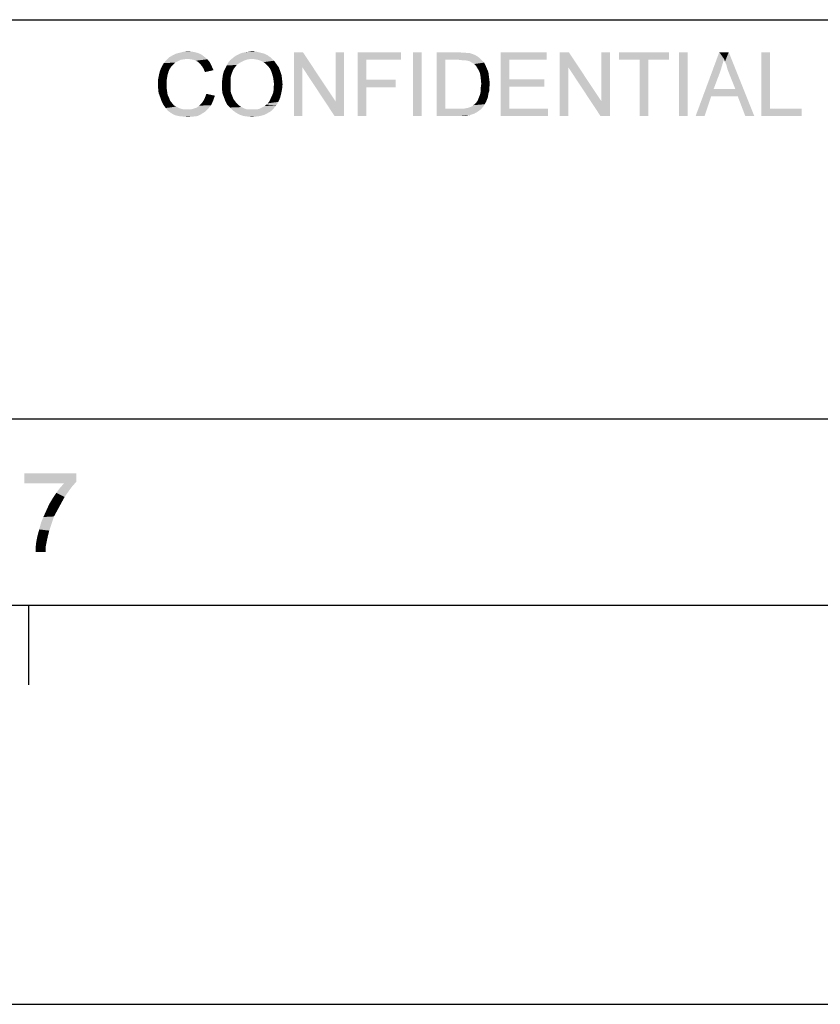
# Model space of a CAD drawing. Extents: x 0 to 841, y 0 to 594.
# Tile 38 of 102: x 678 to 708, y 0 to 37. Entities that reach past the tile are written whole.
import ezdxf

# ---------------------------------------------------------------- set-up
doc = ezdxf.new("R2010")
doc.units = 0
doc.header["$LTSCALE"] = 46.255
doc.header["$MEASUREMENT"] = 0
doc.layers.get('0').update_dxf_attribs({"linetype": 'CONTINUOUS'})

msp = doc.modelspace()

# ---------------------------------------------------------------- linework, layer by layer
at = {"color": 3, "linetype": 'Continuous'}
for p, q in [((601, 37), (814, 37)), ((601, 37), (709, 37)), ((601, 37), (826, 37)), ((601, 22), (814, 22)), ((601, 22), (814, 22)), ((601, 22), (814, 22)), ((15, 15), (826, 15)), ((601, 15), (814, 15)), ((678.544, 15), (678.544, 12))]:
    msp.add_line(p, q, dxfattribs=at)
at = {"color": 4, "linetype": 'Continuous'}
msp.add_line((0, 0), (841, 0), dxfattribs=at)
at = {"color": 1, "linetype": 'Continuous'}
for points in [[(684.51946, 35.52931), (683.71946, 35.47598), (683.82612, 35.58264)], [(684.51946, 35.52931), (684.39501, 35.51153), (683.71946, 35.47598)], [(685.14168, 35.6182), (683.82612, 35.58264), (683.95057, 35.65375)], [(684.51946, 35.52931), (683.82612, 35.58264), (685.14168, 35.6182)], [(685.01723, 35.70709), (683.95057, 35.65375), (684.09279, 35.72486)], [(683.95057, 35.65375), (685.01723, 35.70709), (685.14168, 35.6182)], [(684.87501, 35.76042), (684.09279, 35.72486), (684.23501, 35.76042)], [(684.09279, 35.72486), (684.87501, 35.76042), (685.01723, 35.70709)], [(684.71501, 35.79598), (684.23501, 35.76042), (684.37723, 35.79598)], [(684.23501, 35.76042), (684.71501, 35.79598), (684.87501, 35.76042)], [(684.37723, 35.79598), (684.53723, 35.81375), (684.71501, 35.79598)], [(684.6439, 35.51153), (684.51946, 35.52931), (685.14168, 35.6182)], [(684.6439, 35.51153), (685.14168, 35.6182), (685.26612, 35.51153)], [(686.95501, 35.52931), (686.11946, 35.47598), (686.20834, 35.54709)], [(686.95501, 35.52931), (686.79501, 35.51153), (686.11946, 35.47598)], [(687.66612, 35.56486), (686.20834, 35.54709), (686.29723, 35.6182)], [(686.95501, 35.52931), (686.20834, 35.54709), (687.66612, 35.56486)], [(687.54168, 35.65375), (686.29723, 35.6182), (686.38612, 35.67153)], [(686.29723, 35.6182), (687.54168, 35.65375), (687.66612, 35.56486)], [(687.39946, 35.72486), (686.38612, 35.67153), (686.49279, 35.72486)], [(686.38612, 35.67153), (687.39946, 35.72486), (687.54168, 35.65375)], [(687.25723, 35.76042), (686.49279, 35.72486), (686.59946, 35.76042)], [(686.49279, 35.72486), (687.25723, 35.76042), (687.39946, 35.72486)], [(686.59946, 35.76042), (686.70612, 35.7782), (687.11501, 35.79598)], [(686.59946, 35.76042), (687.11501, 35.79598), (687.25723, 35.76042)], [(687.11501, 35.79598), (686.70612, 35.7782), (686.83057, 35.79598)], [(686.83057, 35.79598), (686.95501, 35.81375), (687.11501, 35.79598)], [(687.06168, 35.51153), (686.95501, 35.52931), (687.66612, 35.56486)], [(687.16834, 35.49375), (687.06168, 35.51153), (687.66612, 35.56486)], [(687.27501, 35.4582), (687.16834, 35.49375), (687.66612, 35.56486)], [(687.27501, 35.4582), (687.66612, 35.56486), (687.77279, 35.4582)], [(688.85723, 35.7782), (688.83946, 35.20931), (688.51946, 33.3782)], [(688.85723, 35.7782), (688.51946, 33.3782), (688.51946, 35.7782)], [(688.83946, 35.20931), (688.85723, 35.7782), (690.0839, 33.92931)], [(690.04834, 33.3782), (690.0839, 33.92931), (690.4039, 35.7782)], [(690.04834, 33.3782), (690.4039, 35.7782), (690.4039, 33.3782)], [(690.4039, 35.7782), (690.0839, 33.92931), (690.0839, 35.7782)], [(690.91946, 35.7782), (692.53723, 35.7782), (691.23946, 35.49375)], [(691.23946, 35.49375), (690.91946, 33.3782), (690.91946, 35.7782)], [(691.23946, 35.49375), (692.53723, 35.7782), (692.53723, 35.49375)], [(693.31946, 35.7782), (692.99946, 33.3782), (692.99946, 35.7782)], [(692.99946, 33.3782), (693.31946, 35.7782), (693.31946, 33.3782)], [(693.88834, 35.7782), (694.70612, 35.7782), (694.20834, 35.49375)], [(694.20834, 35.49375), (693.88834, 33.3782), (693.88834, 35.7782)], [(694.70612, 35.7782), (694.84834, 35.76042), (694.20834, 35.49375)], [(694.95501, 35.76042), (695.06168, 35.74264), (694.20834, 35.49375)], [(694.84834, 35.76042), (694.95501, 35.76042), (694.20834, 35.49375)], [(695.13279, 35.74264), (695.23946, 35.70709), (694.20834, 35.49375)], [(695.06168, 35.74264), (695.13279, 35.74264), (694.20834, 35.49375)], [(695.23946, 35.70709), (695.32834, 35.67153), (694.20834, 35.49375)], [(695.32834, 35.67153), (695.41723, 35.6182), (694.20834, 35.49375)], [(695.41723, 35.6182), (695.48834, 35.56486), (694.20834, 35.49375)], [(694.70612, 35.49375), (694.20834, 35.49375), (695.48834, 35.56486)], [(694.84834, 35.47598), (694.70612, 35.49375), (695.48834, 35.56486)], [(694.95501, 35.47598), (694.84834, 35.47598), (695.48834, 35.56486)], [(694.95501, 35.47598), (695.48834, 35.56486), (695.57723, 35.47598)], [(696.28834, 35.7782), (698.01279, 35.7782), (696.60834, 35.49375)], [(696.60834, 35.49375), (696.28834, 33.3782), (696.28834, 35.7782)], [(696.60834, 35.49375), (698.01279, 35.7782), (698.01279, 35.49375)], [(698.84834, 35.7782), (698.83057, 35.20931), (698.51057, 33.3782)], [(698.84834, 35.7782), (698.51057, 33.3782), (698.51057, 35.7782)], [(698.83057, 35.20931), (698.84834, 35.7782), (700.07501, 33.92931)], [(700.03946, 33.3782), (700.07501, 33.92931), (700.39501, 35.7782)], [(700.03946, 33.3782), (700.39501, 35.7782), (700.39501, 33.3782)], [(700.39501, 35.7782), (700.07501, 33.92931), (700.07501, 35.7782)], [(702.61723, 35.7782), (700.73279, 35.49375), (700.73279, 35.7782)], [(701.51501, 35.49375), (700.73279, 35.49375), (702.61723, 35.7782)], [(701.83501, 35.49375), (701.51501, 35.49375), (702.61723, 35.7782)], [(701.83501, 35.49375), (702.61723, 35.7782), (702.61723, 35.49375)], [(703.31057, 35.7782), (702.99057, 33.3782), (702.99057, 35.7782)], [(702.99057, 33.3782), (703.31057, 35.7782), (703.31057, 33.3782)], [(704.67946, 35.52931), (703.61279, 33.3782), (704.50168, 35.7782)], [(704.67946, 35.52931), (704.60834, 35.28042), (703.61279, 33.3782)], [(704.50168, 35.7782), (704.85723, 35.7782), (704.67946, 35.52931)], [(704.71501, 35.42264), (704.67946, 35.52931), (704.85723, 35.7782)], [(704.76834, 35.2982), (704.71501, 35.42264), (704.85723, 35.7782)], [(704.8039, 35.15598), (704.76834, 35.2982), (704.85723, 35.7782)], [(704.85723, 35.01375), (704.8039, 35.15598), (704.85723, 35.7782)], [(705.10612, 34.39153), (704.85723, 35.01375), (704.85723, 35.7782)], [(705.19501, 34.12486), (705.10612, 34.39153), (704.85723, 35.7782)], [(705.47946, 33.3782), (705.19501, 34.12486), (704.85723, 35.7782)], [(705.47946, 33.3782), (704.85723, 35.7782), (705.81723, 33.3782)], [(706.4039, 35.7782), (706.4039, 33.66264), (706.0839, 33.3782)], [(706.4039, 35.7782), (706.0839, 33.3782), (706.0839, 35.7782)], [(683.91501, 35.24487), (683.8439, 35.1382), (683.48834, 35.08486)], [(683.91501, 35.24487), (683.48834, 35.08486), (683.55946, 35.24487)], [(683.98612, 35.31598), (683.55946, 35.24487), (683.63057, 35.36931)], [(683.55946, 35.24487), (683.98612, 35.31598), (683.91501, 35.24487)], [(684.1639, 35.44042), (683.63057, 35.36931), (683.71946, 35.47598)], [(684.1639, 35.44042), (684.05723, 35.38709), (683.63057, 35.36931)], [(683.63057, 35.36931), (684.05723, 35.38709), (683.98612, 35.31598)], [(684.39501, 35.51153), (684.27057, 35.49375), (683.71946, 35.47598)], [(683.71946, 35.47598), (684.27057, 35.49375), (684.1639, 35.44042)], [(685.26612, 35.51153), (684.75057, 35.49375), (684.6439, 35.51153)], [(684.83946, 35.4582), (684.75057, 35.49375), (685.26612, 35.51153)], [(684.92834, 35.40486), (684.83946, 35.4582), (685.26612, 35.51153)], [(684.92834, 35.40486), (685.26612, 35.51153), (685.35501, 35.40486)], [(685.35501, 35.40486), (684.99946, 35.33375), (684.92834, 35.40486)], [(684.99946, 35.33375), (685.35501, 35.40486), (685.42612, 35.26264)], [(685.42612, 35.26264), (685.07057, 35.24487), (684.99946, 35.33375)], [(685.1239, 35.15598), (685.07057, 35.24487), (685.42612, 35.26264)], [(685.1239, 35.15598), (685.42612, 35.26264), (685.49723, 35.10264)], [(685.49723, 35.10264), (685.17723, 35.03153), (685.1239, 35.15598)], [(686.26168, 35.15598), (685.88834, 35.06709), (685.94168, 35.17375)], [(686.26168, 35.15598), (686.22612, 35.08486), (685.88834, 35.06709)], [(686.31501, 35.22709), (685.94168, 35.17375), (685.99501, 35.28042)], [(685.94168, 35.17375), (686.31501, 35.22709), (686.26168, 35.15598)], [(686.49279, 35.38709), (686.36834, 35.2982), (685.99501, 35.28042)], [(686.49279, 35.38709), (685.99501, 35.28042), (686.04834, 35.38709)], [(685.99501, 35.28042), (686.36834, 35.2982), (686.31501, 35.22709)], [(686.63501, 35.4582), (686.04834, 35.38709), (686.11946, 35.47598)], [(686.04834, 35.38709), (686.63501, 35.4582), (686.49279, 35.38709)], [(686.11946, 35.47598), (686.79501, 35.51153), (686.63501, 35.4582)], [(687.77279, 35.4582), (687.38168, 35.40486), (687.27501, 35.4582)], [(687.47057, 35.33375), (687.38168, 35.40486), (687.77279, 35.4582)], [(687.47057, 35.33375), (687.77279, 35.4582), (687.86168, 35.33375)], [(687.86168, 35.33375), (687.54168, 35.26264), (687.47057, 35.33375)], [(687.54168, 35.26264), (687.86168, 35.33375), (687.95057, 35.20931)], [(687.95057, 35.20931), (687.61279, 35.17375), (687.54168, 35.26264)], [(687.66612, 35.06709), (687.61279, 35.17375), (687.95057, 35.20931)], [(687.66612, 35.06709), (687.95057, 35.20931), (688.0039, 35.06709)], [(688.51946, 33.3782), (688.83946, 35.20931), (688.83946, 33.3782)], [(690.0839, 33.92931), (690.04834, 33.3782), (688.83946, 35.20931)], [(691.23946, 35.49375), (691.23946, 34.74709), (690.91946, 33.3782)], [(694.20834, 35.49375), (694.20834, 33.66264), (693.88834, 33.3782)], [(695.57723, 35.47598), (695.0439, 35.4582), (694.95501, 35.47598)], [(695.11501, 35.44042), (695.0439, 35.4582), (695.57723, 35.47598)], [(695.2039, 35.38709), (695.11501, 35.44042), (695.57723, 35.47598)], [(695.2039, 35.38709), (695.57723, 35.47598), (695.66612, 35.38709)], [(695.66612, 35.38709), (695.29279, 35.33375), (695.2039, 35.38709)], [(695.29279, 35.33375), (695.66612, 35.38709), (695.71946, 35.28042)], [(695.71946, 35.28042), (695.3639, 35.26264), (695.29279, 35.33375)], [(695.41723, 35.17375), (695.3639, 35.26264), (695.71946, 35.28042)], [(695.41723, 35.17375), (695.71946, 35.28042), (695.77279, 35.15598)], [(695.77279, 35.15598), (695.48834, 35.04931), (695.41723, 35.17375)], [(695.48834, 35.04931), (695.77279, 35.15598), (695.82612, 35.03153)], [(696.60834, 35.49375), (696.60834, 34.76487), (696.28834, 33.3782)], [(698.51057, 33.3782), (698.83057, 35.20931), (698.83057, 33.3782)], [(700.07501, 33.92931), (700.03946, 33.3782), (698.83057, 35.20931)], [(701.83501, 35.49375), (701.51501, 33.3782), (701.51501, 35.49375)], [(701.51501, 33.3782), (701.83501, 35.49375), (701.83501, 33.3782)], [(704.60834, 35.28042), (704.53723, 35.04931), (703.61279, 33.3782)], [(683.77279, 34.92486), (683.41723, 34.76486), (683.45279, 34.94264)], [(683.77279, 34.92486), (683.75501, 34.8182), (683.41723, 34.76486)], [(683.41723, 34.76486), (683.75501, 34.8182), (683.73723, 34.71153)], [(683.80834, 35.04931), (683.45279, 34.94264), (683.48834, 35.08486)], [(683.45279, 34.94264), (683.80834, 35.04931), (683.77279, 34.92486)], [(683.48834, 35.08486), (683.8439, 35.1382), (683.80834, 35.04931)], [(686.13723, 34.78264), (685.81723, 34.67598), (685.83501, 34.8182)], [(685.81723, 34.67598), (686.13723, 34.78264), (686.13723, 34.6582)], [(686.15501, 34.88931), (685.83501, 34.8182), (685.85279, 34.94264)], [(685.83501, 34.8182), (686.15501, 34.88931), (686.13723, 34.78264)], [(686.19057, 34.99598), (685.85279, 34.94264), (685.88834, 35.06709)], [(685.85279, 34.94264), (686.19057, 34.99598), (686.15501, 34.88931)], [(685.88834, 35.06709), (686.22612, 35.08486), (686.19057, 34.99598)], [(688.0039, 35.06709), (687.70168, 34.96042), (687.66612, 35.06709)], [(687.70168, 34.96042), (688.0039, 35.06709), (688.05723, 34.90709)], [(688.05723, 34.90709), (687.73723, 34.83598), (687.70168, 34.96042)], [(687.73723, 34.83598), (688.05723, 34.90709), (688.07501, 34.74709)], [(688.07501, 34.74709), (687.75501, 34.71153), (687.73723, 34.83598)], [(695.82612, 35.03153), (695.5239, 34.92486), (695.48834, 35.04931)], [(695.5239, 34.92486), (695.82612, 35.03153), (695.8439, 34.88931)], [(695.8439, 34.88931), (695.54168, 34.76486), (695.5239, 34.92486)], [(695.54168, 34.76486), (695.8439, 34.88931), (695.86168, 34.74709)], [(704.53723, 35.04931), (704.28834, 34.39153), (703.61279, 33.3782)], [(683.73723, 34.71153), (683.41723, 34.58709), (683.41723, 34.76486)], [(683.41723, 34.58709), (683.73723, 34.71153), (683.73723, 34.58709)], [(683.73723, 34.58709), (683.73723, 34.44486), (683.41723, 34.42709)], [(683.73723, 34.58709), (683.41723, 34.42709), (683.41723, 34.58709)], [(683.41723, 34.42709), (683.73723, 34.44486), (683.75501, 34.30264)], [(683.75501, 34.30264), (683.43501, 34.24931), (683.41723, 34.42709)], [(686.13723, 34.6582), (685.81723, 34.53375), (685.81723, 34.67598)], [(685.81723, 34.53375), (686.13723, 34.6582), (686.13723, 34.53375)], [(686.13723, 34.53375), (686.13723, 34.42709), (685.81723, 34.39153)], [(686.13723, 34.53375), (685.81723, 34.39153), (685.81723, 34.53375)], [(685.81723, 34.39153), (686.13723, 34.42709), (686.13723, 34.3382)], [(687.77279, 34.56931), (687.75501, 34.71153), (688.07501, 34.74709)], [(688.09279, 34.56931), (687.75501, 34.46264), (687.77279, 34.56931)], [(687.75501, 34.46264), (688.09279, 34.56931), (688.07501, 34.39153)], [(688.07501, 34.39153), (687.75501, 34.35598), (687.75501, 34.46264)], [(687.77279, 34.56931), (688.07501, 34.74709), (688.09279, 34.56931)], [(691.23946, 34.74709), (691.23946, 34.46264), (690.91946, 33.3782)], [(690.91946, 33.3782), (691.23946, 34.46264), (691.23946, 33.3782)], [(691.23946, 34.46264), (692.34168, 34.74709), (692.34168, 34.46264)], [(691.23946, 34.74709), (692.34168, 34.74709), (691.23946, 34.46264)], [(695.86168, 34.74709), (695.55946, 34.58709), (695.54168, 34.76486)], [(695.87946, 34.58709), (695.54168, 34.46264), (695.55946, 34.58709)], [(695.54168, 34.46264), (695.87946, 34.58709), (695.86168, 34.44486)], [(695.86168, 34.44486), (695.54168, 34.3382), (695.54168, 34.46264)], [(695.54168, 34.3382), (695.86168, 34.44486), (695.86168, 34.32042)], [(695.55946, 34.58709), (695.86168, 34.74709), (695.87946, 34.58709)], [(696.60834, 34.76487), (696.60834, 34.48042), (696.28834, 33.3782)], [(696.60834, 34.48042), (696.60834, 33.66264), (696.28834, 33.3782)], [(696.60834, 34.48042), (697.9239, 34.76487), (697.9239, 34.48042)], [(696.60834, 34.76487), (697.9239, 34.76487), (696.60834, 34.48042)], [(683.43501, 34.24931), (683.75501, 34.30264), (683.77279, 34.1782)], [(683.77279, 34.1782), (683.48834, 34.10709), (683.43501, 34.24931)], [(683.48834, 34.10709), (683.77279, 34.1782), (683.82612, 34.07153)], [(683.82612, 34.07153), (683.54168, 33.94709), (683.48834, 34.10709)], [(683.82612, 34.07153), (683.86168, 33.96486), (683.54168, 33.94709)], [(685.1239, 33.96486), (685.17723, 34.07153), (685.55057, 34.14264)], [(685.1239, 33.96486), (685.55057, 34.14264), (685.47946, 33.94709)], [(685.55057, 34.14264), (685.17723, 34.07153), (685.23057, 34.21375)], [(686.13723, 34.3382), (685.83501, 34.23153), (685.81723, 34.39153)], [(686.13723, 34.3382), (686.15501, 34.24931), (685.83501, 34.23153)], [(685.83501, 34.23153), (686.15501, 34.24931), (686.19057, 34.16042)], [(686.19057, 34.16042), (685.88834, 34.08931), (685.83501, 34.23153)], [(685.88834, 34.08931), (686.19057, 34.16042), (686.22612, 34.07153)], [(686.22612, 34.07153), (685.94168, 33.94709), (685.88834, 34.08931)], [(686.22612, 34.07153), (686.26168, 34.00042), (685.94168, 33.94709)], [(687.59501, 33.92931), (687.63057, 34.00042), (688.0039, 34.07153)], [(687.59501, 33.92931), (688.0039, 34.07153), (687.93279, 33.91153)], [(688.0039, 34.07153), (687.63057, 34.00042), (687.66612, 34.08931)], [(687.66612, 34.08931), (687.70168, 34.16042), (688.03946, 34.21375)], [(687.66612, 34.08931), (688.03946, 34.21375), (688.0039, 34.07153)], [(688.03946, 34.21375), (687.70168, 34.16042), (687.73723, 34.24931)], [(687.73723, 34.24931), (687.75501, 34.35598), (688.07501, 34.39153)], [(687.73723, 34.24931), (688.07501, 34.39153), (688.03946, 34.21375)], [(695.80834, 34.08931), (695.45279, 34.03598), (695.48834, 34.12486)], [(695.45279, 34.03598), (695.80834, 34.08931), (695.77279, 34.00042)], [(695.82612, 34.21375), (695.48834, 34.12486), (695.5239, 34.23153)], [(695.48834, 34.12486), (695.82612, 34.21375), (695.80834, 34.08931)], [(695.86168, 34.32042), (695.5239, 34.23153), (695.54168, 34.3382)], [(695.5239, 34.23153), (695.86168, 34.32042), (695.82612, 34.21375)], [(704.28834, 34.39153), (704.19946, 34.12486), (703.61279, 33.3782)], [(703.61279, 33.3782), (704.19946, 34.12486), (703.95057, 33.3782)], [(704.28834, 34.39153), (705.10612, 34.39153), (704.19946, 34.12486)], [(705.19501, 34.12486), (704.19946, 34.12486), (705.10612, 34.39153)], [(683.54168, 33.94709), (683.86168, 33.96486), (683.93279, 33.87598)], [(683.93279, 33.87598), (683.61279, 33.80486), (683.54168, 33.94709)], [(683.61279, 33.80486), (683.93279, 33.87598), (684.0039, 33.78709)], [(684.0039, 33.78709), (683.70168, 33.68042), (683.61279, 33.80486)], [(684.0039, 33.78709), (684.09279, 33.73375), (683.70168, 33.68042)], [(683.70168, 33.68042), (684.09279, 33.73375), (684.19946, 33.68042)], [(684.19946, 33.68042), (683.79057, 33.57375), (683.70168, 33.68042)], [(684.19946, 33.68042), (684.30612, 33.64486), (683.79057, 33.57375)], [(684.76834, 33.66264), (684.87501, 33.6982), (685.40834, 33.78709)], [(684.76834, 33.66264), (685.40834, 33.78709), (685.30168, 33.66264)], [(684.87501, 33.6982), (684.9639, 33.76931), (685.40834, 33.78709)], [(685.40834, 33.78709), (684.9639, 33.76931), (685.05279, 33.8582)], [(685.47946, 33.94709), (685.05279, 33.8582), (685.1239, 33.96486)], [(685.05279, 33.8582), (685.47946, 33.94709), (685.40834, 33.78709)], [(685.94168, 33.94709), (686.26168, 34.00042), (686.31501, 33.92931)], [(686.31501, 33.92931), (686.01279, 33.80486), (685.94168, 33.94709)], [(686.31501, 33.92931), (686.36834, 33.8582), (686.01279, 33.80486)], [(686.01279, 33.80486), (686.36834, 33.8582), (686.42168, 33.80486)], [(686.42168, 33.80486), (686.11946, 33.6982), (686.01279, 33.80486)], [(686.42168, 33.80486), (686.49279, 33.75153), (686.11946, 33.6982)], [(686.49279, 33.75153), (686.54612, 33.71598), (686.11946, 33.6982)], [(686.11946, 33.6982), (686.54612, 33.71598), (686.61723, 33.68042)], [(686.61723, 33.68042), (686.22612, 33.59153), (686.11946, 33.6982)], [(686.61723, 33.68042), (686.70612, 33.64487), (686.22612, 33.59153)], [(687.75501, 33.66264), (687.2039, 33.64487), (687.27501, 33.68042)], [(687.27501, 33.68042), (687.34612, 33.71598), (687.86168, 33.78709)], [(687.27501, 33.68042), (687.86168, 33.78709), (687.75501, 33.66264)], [(687.34612, 33.71598), (687.41723, 33.75153), (687.86168, 33.78709)], [(687.86168, 33.78709), (687.41723, 33.75153), (687.47057, 33.80486)], [(687.47057, 33.80486), (687.54168, 33.8582), (687.93279, 33.91153)], [(687.47057, 33.80486), (687.93279, 33.91153), (687.86168, 33.78709)], [(687.93279, 33.91153), (687.54168, 33.8582), (687.59501, 33.92931)], [(694.93723, 33.66264), (695.02612, 33.68042), (695.64834, 33.75153)], [(694.93723, 33.66264), (695.64834, 33.75153), (695.54168, 33.62709)], [(695.02612, 33.68042), (695.09723, 33.6982), (695.64834, 33.75153)], [(695.09723, 33.6982), (695.15057, 33.71598), (695.64834, 33.75153)], [(695.64834, 33.75153), (695.15057, 33.71598), (695.22168, 33.75153)], [(695.22168, 33.75153), (695.25723, 33.78709), (695.6839, 33.82264)], [(695.22168, 33.75153), (695.6839, 33.82264), (695.64834, 33.75153)], [(695.6839, 33.82264), (695.25723, 33.78709), (695.31057, 33.82264)], [(695.31057, 33.82264), (695.3639, 33.87598), (695.73723, 33.91153)], [(695.31057, 33.82264), (695.73723, 33.91153), (695.6839, 33.82264)], [(695.73723, 33.91153), (695.3639, 33.87598), (695.41723, 33.94709)], [(695.77279, 34.00042), (695.41723, 33.94709), (695.45279, 34.03598)], [(695.41723, 33.94709), (695.77279, 34.00042), (695.73723, 33.91153)], [(683.79057, 33.57375), (684.6439, 33.62709), (685.30168, 33.66264)], [(683.79057, 33.57375), (685.30168, 33.66264), (685.17723, 33.5382)], [(684.30612, 33.64486), (684.39501, 33.62709), (683.79057, 33.57375)], [(684.51946, 33.62709), (684.6439, 33.62709), (683.79057, 33.57375)], [(684.39501, 33.62709), (684.51946, 33.62709), (683.79057, 33.57375)], [(685.17723, 33.5382), (683.91501, 33.48486), (683.79057, 33.57375)], [(683.91501, 33.48486), (685.17723, 33.5382), (685.03501, 33.44931)], [(685.03501, 33.44931), (684.03946, 33.41375), (683.91501, 33.48486)], [(684.18168, 33.3782), (684.03946, 33.41375), (685.03501, 33.44931)], [(684.18168, 33.3782), (685.03501, 33.44931), (684.89279, 33.3782)], [(684.89279, 33.3782), (684.35946, 33.36042), (684.18168, 33.3782)], [(684.35946, 33.36042), (684.89279, 33.3782), (684.73279, 33.36042)], [(684.73279, 33.36042), (684.53723, 33.34264), (684.35946, 33.36042)], [(685.30168, 33.66264), (684.6439, 33.62709), (684.76834, 33.66264)], [(686.70612, 33.64487), (686.77723, 33.62709), (686.22612, 33.59153)], [(687.02612, 33.62709), (687.11501, 33.62709), (686.22612, 33.59153)], [(686.93723, 33.62709), (687.02612, 33.62709), (686.22612, 33.59153)], [(686.86612, 33.62709), (686.93723, 33.62709), (686.22612, 33.59153)], [(686.77723, 33.62709), (686.86612, 33.62709), (686.22612, 33.59153)], [(687.64834, 33.55598), (686.22612, 33.59153), (687.11501, 33.62709)], [(687.64834, 33.55598), (686.35057, 33.50264), (686.22612, 33.59153)], [(686.35057, 33.50264), (687.64834, 33.55598), (687.5239, 33.48486)], [(687.5239, 33.48486), (686.47501, 33.43153), (686.35057, 33.50264)], [(686.47501, 33.43153), (687.5239, 33.48486), (687.38168, 33.41375)], [(687.38168, 33.41375), (686.63501, 33.3782), (686.47501, 33.43153)], [(686.63501, 33.3782), (687.38168, 33.41375), (687.23946, 33.3782)], [(687.23946, 33.3782), (686.77723, 33.36042), (686.63501, 33.3782)], [(686.77723, 33.36042), (687.23946, 33.3782), (687.09723, 33.36042)], [(687.09723, 33.36042), (686.95501, 33.34264), (686.77723, 33.36042)], [(687.11501, 33.62709), (687.2039, 33.64487), (687.75501, 33.66264)], [(687.11501, 33.62709), (687.75501, 33.66264), (687.64834, 33.55598)], [(694.93723, 33.66264), (695.54168, 33.62709), (693.88834, 33.3782)], [(694.83057, 33.66264), (694.93723, 33.66264), (693.88834, 33.3782)], [(694.7239, 33.66264), (694.83057, 33.66264), (693.88834, 33.3782)], [(694.20834, 33.66264), (694.7239, 33.66264), (693.88834, 33.3782)], [(695.54168, 33.62709), (695.41723, 33.5382), (693.88834, 33.3782)], [(695.41723, 33.5382), (695.29279, 33.46709), (693.88834, 33.3782)], [(695.29279, 33.46709), (695.13279, 33.41375), (693.88834, 33.3782)], [(694.74168, 33.3782), (693.88834, 33.3782), (695.13279, 33.41375)], [(694.74168, 33.3782), (695.13279, 33.41375), (694.95501, 33.3782)], [(696.60834, 33.66264), (698.06612, 33.66264), (696.28834, 33.3782)], [(696.28834, 33.3782), (698.06612, 33.66264), (698.06612, 33.3782)], [(706.4039, 33.66264), (707.59501, 33.66264), (706.0839, 33.3782)], [(706.0839, 33.3782), (707.59501, 33.66264), (707.59501, 33.3782)]]:
    msp.add_solid(points, dxfattribs=at)
at = {"color": 6, "linetype": 'Continuous'}
for points in [[(680.34911, 19.95556), (680.34911, 19.64444), (678.39356, 19.57778)], [(680.34911, 19.95556), (678.39356, 19.57778), (678.39356, 19.95556)], [(679.88245, 19.57778), (678.39356, 19.57778), (680.34911, 19.64444)], [(679.88245, 19.57778), (680.34911, 19.64444), (680.19356, 19.46667)], [(680.06022, 19.28889), (679.59356, 19.22222), (679.72689, 19.4)], [(679.59356, 19.22222), (680.06022, 19.28889), (679.90467, 19.06667)], [(680.19356, 19.46667), (679.72689, 19.4), (679.88245, 19.57778)], [(679.72689, 19.4), (680.19356, 19.46667), (680.06022, 19.28889)], [(679.77133, 18.82222), (679.32689, 18.8), (679.46022, 19.02222)], [(679.90467, 19.06667), (679.46022, 19.02222), (679.59356, 19.22222)], [(679.46022, 19.02222), (679.90467, 19.06667), (679.77133, 18.82222)], [(679.50467, 18.33333), (679.10467, 18.31111), (679.21578, 18.55556)], [(679.638, 18.57778), (679.21578, 18.55556), (679.32689, 18.8)], [(679.21578, 18.55556), (679.638, 18.57778), (679.50467, 18.33333)], [(679.32689, 18.8), (679.77133, 18.82222), (679.638, 18.57778)], [(679.01578, 18.08889), (679.10467, 18.31111), (679.50467, 18.33333)], [(679.01578, 18.08889), (679.50467, 18.33333), (679.41578, 18.06667)], [(679.32689, 17.8), (678.88245, 17.6), (678.94911, 17.84444)], [(679.32689, 17.8), (679.28245, 17.62222), (678.88245, 17.6)], [(679.41578, 18.06667), (678.94911, 17.84444), (679.01578, 18.08889)], [(678.94911, 17.84444), (679.41578, 18.06667), (679.32689, 17.8)], [(679.238, 17.42222), (678.838, 17.37778), (678.88245, 17.6)], [(678.838, 17.37778), (679.238, 17.42222), (679.19356, 17.2)], [(678.88245, 17.6), (679.28245, 17.62222), (679.238, 17.42222)], [(679.19356, 17.2), (678.81578, 17.17778), (678.838, 17.37778)], [(678.81578, 17), (678.81578, 17.17778), (679.19356, 17.2)], [(678.81578, 17), (679.19356, 17.2), (679.19356, 17)]]:
    msp.add_solid(points, dxfattribs=at)

doc.saveas('drawing.dxf')
